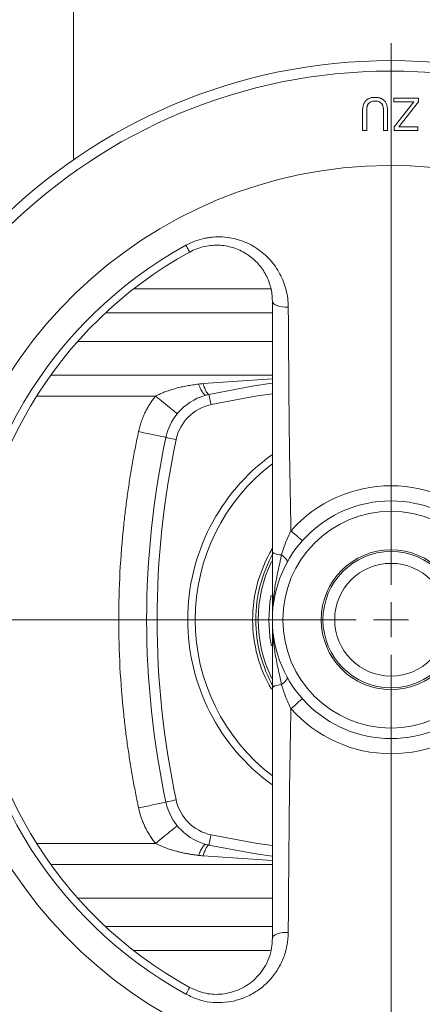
# Model space of a CAD drawing. Header units: millimetres. Extents: x 38 to 1003, y -143 to 975.
# Tile 24 of 28: x 847 to 905, y 710 to 851. Entities that reach past the tile are written whole.
import ezdxf

# ---------------------------------------------------------------- set-up
doc = ezdxf.new("R2010")
doc.units = ezdxf.units.MM

# ---------------------------------------------------------------- blocks, each defined once
blk = doc.blocks.new('SW_CENTERMARKSYMBOL_6')
at = {"color": 0, "linetype": 'Continuous', "lineweight": 0}
for p, q in [((0, 5), (0, 82.5)), ((0, 0), (0, 2.5)), ((-5, 0), (-82.5, 0)), ((0, 0), (-2.5, 0)), ((0, 0), (2.5, 0)), ((0, 0), (0, -2.5)), ((0, -5), (0, -82.5))]:
    blk.add_line(p, q, dxfattribs=at)

msp = doc.modelspace()

# ---------------------------------------------------------------- linework, layer by layer
at = {"color": 7, "linetype": 'Continuous', "lineweight": 15}
for p, q in [((854.76, 830.96), (854.76, 872.92)), ((900.64, 839.79), (904.21, 839.79)), ((900.64, 839.26), (900.64, 839.79)), ((904.21, 839.79), (904.21, 839.26)), ((903.54, 839.26), (900.64, 839.26)), ((900.7, 835.68), (903.54, 839.26)), ((904.21, 839.26), (901.39, 835.68)), ((896.18, 835.15), (896.18, 837.94)), ((896.77, 837.99), (896.77, 835.15)), ((899.17, 835.15), (899.17, 837.97)), ((899.76, 837.94), (899.76, 835.15)), ((900.7, 835.15), (900.7, 835.68)), ((901.39, 835.68), (904.1, 835.68)), ((904.1, 835.68), (904.1, 835.15)), ((896.77, 835.15), (896.18, 835.15)), ((899.76, 835.15), (899.17, 835.15)), ((904.1, 835.15), (900.7, 835.15)), ((883.26, 800.16), (851.53, 800.16)), ((851.53, 730.16), (883.26, 730.16))]:
    msp.add_line(p, q, dxfattribs=at)
at = {"color": 8, "linetype": 'Continuous', "lineweight": 15}
for p, q in [((863.41, 812.51), (883.06, 812.51)), ((859.37, 809.06), (883.26, 809.06)), ((855.38, 804.97), (883.26, 804.97)), ((873.34, 798.94), (883.26, 799.62)), ((849.51, 797.16), (866.54, 797.16)), ((849.51, 733.16), (866.54, 733.16)), ((883.26, 730.7), (873.34, 731.38)), ((883.26, 725.34), (855.38, 725.34)), ((859.37, 721.26), (883.26, 721.26)), ((863.41, 717.81), (882.96, 717.81))]:
    msp.add_line(p, q, dxfattribs=at)
at = {"color": 7, "linetype": 'Continuous', "lineweight": 15, "flags": 128}
for points in [[(871.42, 817.77), (871.41, 817.79), (871.38, 817.84), (871.34, 817.92), (871.27, 818.03), (871.2, 818.17), (871.1, 818.34), (871, 818.53), (870.89, 818.74)], [(883.26, 810.76), (883.31, 810.57), (883.44, 810.4), (883.66, 810.24), (883.95, 810.11), (884.3, 810), (884.7, 809.93), (885.12, 809.9), (885.54, 809.9)], [(874.17, 797.41), (880.63, 798.61), (883.24, 798.99)], [(874.17, 797.41), (874.18, 797.38), (874.19, 797.29), (874.22, 797.16), (874.26, 796.98), (874.31, 796.75), (874.36, 796.5), (874.42, 796.22), (874.48, 795.94)], [(864.1, 792.09), (864.87, 791.92), (865.6, 791.77), (866.28, 791.62), (866.87, 791.5), (867.36, 791.39), (867.72, 791.32), (867.94, 791.27), (868.02, 791.25)], [(868.02, 791.25), (868.04, 791.25), (868.13, 791.23), (868.26, 791.2), (868.45, 791.16), (868.67, 791.11), (868.92, 791.06), (869.2, 791), (869.48, 790.94)], [(887.56, 776.45), (887.52, 776.49), (887.42, 776.58), (887.25, 776.73), (887.02, 776.93), (886.77, 777.16), (886.49, 777.41), (886.2, 777.66), (885.93, 777.9)], [(883.26, 774.92), (883.29, 774.84), (883.35, 774.76), (883.47, 774.69), (883.62, 774.62), (883.81, 774.56), (884.04, 774.5), (884.29, 774.46), (884.57, 774.43)], [(885.36, 773.33), (885.39, 773.43), (885.38, 773.55), (885.32, 773.68), (885.24, 773.83), (885.11, 773.98), (884.95, 774.13), (884.77, 774.28), (884.57, 774.43)], [(885.36, 756.98), (885.39, 756.88), (885.38, 756.77), (885.32, 756.63), (885.24, 756.49), (885.11, 756.34), (884.95, 756.19), (884.77, 756.04), (884.57, 755.89)], [(884.57, 755.89), (884.29, 755.86), (884.04, 755.81), (883.81, 755.76), (883.62, 755.7), (883.47, 755.63), (883.35, 755.55), (883.29, 755.48), (883.26, 755.4)], [(887.56, 753.86), (887.52, 753.83), (887.42, 753.74), (887.25, 753.59), (887.02, 753.39), (886.77, 753.16), (886.49, 752.91), (886.2, 752.66), (885.93, 752.42)], [(864.1, 738.23), (864.87, 738.39), (865.6, 738.55), (866.28, 738.7), (866.87, 738.82), (867.36, 738.93), (867.72, 739), (867.94, 739.05), (868.02, 739.07)], [(869.48, 739.38), (869.2, 739.32), (868.92, 739.26), (868.67, 739.21), (868.45, 739.16), (868.26, 739.12), (868.13, 739.09), (868.04, 739.07), (868.02, 739.07)], [(874.48, 734.38), (874.42, 734.09), (874.36, 733.82), (874.31, 733.56), (874.26, 733.34), (874.22, 733.16), (874.19, 733.02), (874.18, 732.94), (874.17, 732.91)], [(883.24, 731.32), (880.63, 731.71), (874.17, 732.91)], [(885.54, 720.41), (885.12, 720.42), (884.7, 720.39), (884.3, 720.32), (883.95, 720.21), (883.66, 720.08), (883.44, 719.92), (883.31, 719.75), (883.26, 719.56)], [(870.89, 711.58), (871, 711.79), (871.1, 711.98), (871.2, 712.15), (871.27, 712.29), (871.34, 712.4), (871.38, 712.48), (871.41, 712.53), (871.42, 712.55)]]:
    msp.add_lwpolyline(points, dxfattribs=at)
at = {"color": 8, "linetype": 'Continuous', "lineweight": 15, "flags": 128}
for points in [[(883.24, 797.48), (880.87, 797.13), (874.48, 795.94)], [(883.09, 768.67), (882.92, 767.65), (882.74, 765.16)], [(882.74, 765.16), (882.92, 762.66), (883.14, 761.44)], [(874.48, 734.38), (880.87, 733.19), (883.24, 732.84)]]:
    msp.add_lwpolyline(points, dxfattribs=at)
at = {"color": 7, "linetype": 'Continuous', "lineweight": 15}
for radius in [80, 17, 15.5, 10, 9.75, 8.07]:
    msp.add_circle((900.26, 765.16), radius, dxfattribs=at)
for centre, radius, start, end in [((900.26, 765.16), 78.5, 0, 265.9275), ((900.26, 765.16), 65, 0, 262.6388), ((900.26, 765.16), 61.1, 118.7357, 241.2643), ((900.26, 765.16), 60, 118.7357, 241.2643), ((875.84, 789.58), 8, 102.0485, 167.9515), ((875.84, 789.58), 6.5, 102.0485, 167.9515), ((990.26, 765.16), 125, 167.9515, 192.0485), ((990.26, 765.16), 123.5, 167.9515, 192.0485), ((900.26, 765.16), 19.17, 41.6339, 138.3661), ((900.26, 765.16), 19.17, 221.6339, 318.3661), ((875.84, 740.74), 8, 192.0485, 257.9515), ((875.84, 740.74), 6.5, 192.0485, 257.9515)]:
    msp.add_arc(centre, radius, start, end, dxfattribs=at)
at = {"color": 8, "linetype": 'Continuous', "lineweight": 15}
for radius, start, end in [(29.12, 125.9177, 180), (28.06, 127.29, 180), (19.82, 149.1561, 180), (19.38, 150.4805, 180), (19.03, 154.079, 206.2614), (29.12, 180, 234.0529), (28.06, 180, 232.6137), (19.82, 180, 210.1399), (19.38, 180, 209.9093)]:
    msp.add_arc((900.26, 765.16), radius, start, end, dxfattribs=at)
at = {"color": 7, "linetype": 'Continuous', "lineweight": 15}
for points, knots in [([(896.66, 839.45), (896.7, 839.49), (896.78, 839.56), (896.92, 839.66), (897.06, 839.73), (897.22, 839.8), (897.39, 839.85), (897.57, 839.88), (897.77, 839.9), (897.9, 839.9), (897.97, 839.9)], [0, 0, 0, 0, 0.117151, 0.232719, 0.349142, 0.466733, 0.588666, 0.717766, 0.85444, 1, 1, 1, 1]), ([(897.97, 839.9), (898.04, 839.9), (898.18, 839.9), (898.38, 839.88), (898.56, 839.84), (898.73, 839.79), (898.89, 839.73), (899.03, 839.65), (899.17, 839.56), (899.24, 839.48), (899.28, 839.45)], [0, 0, 0, 0, 0.148541, 0.288208, 0.41979, 0.543823, 0.662219, 0.776953, 0.888939, 1, 1, 1, 1]), ([(896.18, 837.94), (896.18, 838.02), (896.19, 838.18), (896.2, 838.41), (896.24, 838.62), (896.29, 838.82), (896.35, 839), (896.44, 839.17), (896.53, 839.32), (896.62, 839.4), (896.66, 839.45)], [0.0000088, 0.0000088, 0.0000088, 0.0000088, 0.150683, 0.2922537, 0.4249619, 0.549327, 0.6672623, 0.7802815, 0.8908946, 1, 1, 1, 1]), ([(897, 838.97), (896.98, 838.94), (896.94, 838.88), (896.89, 838.77), (896.85, 838.67), (896.82, 838.56), (896.8, 838.43), (896.78, 838.3), (896.77, 838.15), (896.77, 838.04), (896.77, 837.99)], [0.000009, 0.000009, 0.000009, 0.000009, 0.1070834, 0.214824, 0.3242596, 0.4376829, 0.5588798, 0.6934003, 0.8396528, 1, 1, 1, 1]), ([(897.97, 839.38), (897.76, 839.37), (897.38, 839.35), (897.12, 839.08), (897, 838.97)], [0, 0, 0, 0, 0.561201, 1, 1, 1, 1]), ([(898.94, 838.97), (898.87, 839.04), (898.74, 839.2), (898.39, 839.35), (898.13, 839.37), (897.97, 839.38)], [0, 0, 0, 0, 0.279792, 0.559842, 1, 1, 1, 1]), ([(899.17, 837.97), (899.17, 838.03), (899.17, 838.14), (899.16, 838.3), (899.14, 838.44), (899.12, 838.57), (899.09, 838.68), (899.05, 838.78), (899, 838.88), (898.96, 838.94), (898.94, 838.97)], [0, 0, 0, 0, 0.1728285, 0.3256524, 0.4614666, 0.5781738, 0.6855874, 0.7908521, 0.8953313, 0.9999915, 0.9999915, 0.9999915, 0.9999915]), ([(899.28, 839.45), (899.32, 839.4), (899.4, 839.32), (899.5, 839.17), (899.59, 839), (899.65, 838.83), (899.7, 838.63), (899.73, 838.42), (899.75, 838.19), (899.76, 838.02), (899.76, 837.94)], [0, 0, 0, 0, 0.1099085, 0.2200078, 0.3314717, 0.445843, 0.5674222, 0.6999833, 0.8437427, 0.9999912, 0.9999912, 0.9999912, 0.9999912]), ([(870.89, 818.74), (871.7, 819.18), (872.55, 819.5), (873.66, 819.75), (873.89, 819.79), (874.34, 819.86), (874.56, 819.89), (875.23, 819.94), (875.68, 819.95), (876.57, 819.9), (877.02, 819.84), (877.88, 819.67), (878.31, 819.56), (879.13, 819.28), (879.53, 819.12), (880.31, 818.74), (880.68, 818.52), (881.38, 818.05), (881.72, 817.8), (882.36, 817.25), (882.66, 816.96), (883.49, 816.03), (883.96, 815.36), (884.54, 814.26), (884.71, 813.89), (885.01, 813.13), (885.13, 812.74), (885.43, 811.56), (885.54, 810.74), (885.54, 809.9)], [0, 0, 0, 0, 0.125, 0.125, 0.15625, 0.15625, 0.1875, 0.1875, 0.25, 0.25, 0.3125, 0.3125, 0.375, 0.375, 0.4375, 0.4375, 0.5, 0.5, 0.5625, 0.5625, 0.625, 0.625, 0.75, 0.75, 0.8125, 0.8125, 0.875, 0.875, 1, 1, 1, 1]), ([(883.26, 810.76), (883.26, 811.42), (883.18, 812.05), (882.95, 812.99), (882.86, 813.29), (882.63, 813.9), (882.49, 814.19), (882.04, 815.06), (881.67, 815.59), (881.01, 816.33), (880.78, 816.56), (880.27, 817), (880, 817.21), (879.16, 817.77), (878.55, 818.08), (877.2, 818.55), (876.5, 818.69), (875.41, 818.76), (875.04, 818.76), (874.29, 818.7), (873.92, 818.65), (873.19, 818.49), (872.82, 818.38), (872.11, 818.12), (871.76, 817.96), (871.42, 817.77)], [0, 0, 0, 0, 0.125, 0.125, 0.1875, 0.1875, 0.25, 0.25, 0.375, 0.375, 0.4375, 0.4375, 0.5, 0.5, 0.625, 0.625, 0.75, 0.75, 0.8125, 0.8125, 0.875, 0.875, 0.9375, 0.9375, 1, 1, 1, 1]), ([(883.26, 774.92), (883.26, 776.5), (883.26, 778.05), (883.26, 781.11), (883.26, 782.63), (883.26, 787.16), (883.26, 790.14), (883.26, 796.06), (883.26, 799.01), (883.26, 804.89), (883.26, 807.83), (883.26, 810.76)], [0, 0, 0, 0, 0.125, 0.125, 0.25, 0.25, 0.5, 0.5, 0.75, 0.75, 1, 1, 1, 1]), ([(885.54, 809.9), (885.55, 808.7), (885.59, 802.68), (885.65, 794.37), (885.78, 784.91), (885.88, 780.24), (885.93, 777.9)], [0, 0, 0, 0, 0.11443, 0.572171, 0.785935, 1, 1, 1, 1]), ([(866.54, 797.16), (866.62, 797.2), (866.78, 797.29), (867.04, 797.41), (867.31, 797.53), (867.58, 797.65), (867.87, 797.76), (868.17, 797.87), (868.47, 797.97), (868.79, 798.07), (869.11, 798.17), (869.59, 798.31), (870.24, 798.47), (871.04, 798.63), (871.86, 798.77), (872.41, 798.84), (872.69, 798.87)], [0, 0, 0, 0, 0.043005, 0.087157, 0.132482, 0.179002, 0.22674, 0.275715, 0.325945, 0.377449, 0.430241, 0.484336, 0.612076, 0.740492, 0.869746, 1, 1, 1, 1]), ([(872.69, 798.87), (872.8, 798.89), (873.01, 798.91), (873.23, 798.93), (873.34, 798.94)], [0, 0, 0, 0, 0.500948, 1, 1, 1, 1]), ([(872.69, 798.87), (872.8, 798.61), (873.04, 798.07), (873.42, 797.42), (873.62, 797.34), (873.74, 797.3)], [0, 0, 0, 0, 0.2769304, 0.5623667, 1, 1, 1, 1]), ([(873.34, 798.94), (873.41, 798.7), (873.49, 798.48), (873.65, 798.09), (873.73, 797.92), (873.88, 797.65), (873.95, 797.55), (874.07, 797.42), (874.13, 797.4), (874.17, 797.41)], [0, 0, 0, 0, 0.25, 0.25, 0.5, 0.5, 0.75, 0.75, 1, 1, 1, 1]), ([(864.1, 792.09), (864.13, 792.2), (864.18, 792.43), (864.27, 792.78), (864.37, 793.12), (864.48, 793.45), (864.6, 793.79), (864.73, 794.12), (864.87, 794.45), (865.05, 794.83), (865.27, 795.28), (865.55, 795.77), (865.86, 796.25), (866.18, 796.71), (866.42, 797.01), (866.54, 797.16)], [0, 0, 0, 0, 0.062702, 0.125237, 0.18766, 0.250024, 0.312385, 0.374798, 0.437318, 0.499999, 0.600177, 0.700042, 0.799817, 0.899728, 1, 1, 1, 1]), ([(866.54, 797.16), (866.9, 796.86), (867.3, 796.54), (868.06, 795.92), (868.43, 795.62), (869.03, 795.13), (869.27, 794.93), (869.57, 794.69), (869.64, 794.63), (869.64, 794.63)], [0, 0, 0, 0, 0.25, 0.25, 0.5, 0.5, 0.75, 0.75, 1, 1, 1, 1]), ([(864.1, 738.23), (864.03, 738.6), (863.87, 739.34), (863.65, 740.45), (863.44, 741.56), (863.24, 742.67), (863.04, 743.78), (862.86, 744.9), (862.69, 746.01), (862.53, 747.13), (862.37, 748.25), (862.23, 749.37), (862.1, 750.49), (861.77, 753.49), (861.38, 758.38), (861.2, 765.16), (861.38, 771.94), (861.8, 777.2), (862.23, 780.95), (862.52, 783.19), (862.86, 785.42), (863.23, 787.65), (863.64, 789.87), (863.95, 791.35), (864.1, 792.09)], [0, 0, 0, 0, 0.020845, 0.041682, 0.062512, 0.083337, 0.104159, 0.124979, 0.145799, 0.166621, 0.187445, 0.208275, 0.22911, 0.249953, 0.374972, 0.500001, 0.62502, 0.750049, 0.791725, 0.833376, 0.875017, 0.916659, 0.958316, 1, 1, 1, 1]), ([(884.57, 774.43), (884.74, 775.01), (884.93, 775.59), (885.27, 776.46), (885.39, 776.74), (885.64, 777.32), (885.78, 777.61), (885.93, 777.9)], [0, 0, 0, 0, 0.5, 0.5, 0.75, 0.75, 1, 1, 1, 1]), ([(883.26, 774.92), (883.26, 774.51), (883.26, 774.09), (883.26, 773.25), (883.26, 772.83), (883.26, 771.57), (883.26, 770.75), (883.26, 769.13), (883.26, 768.33), (883.26, 766.74), (883.26, 765.95), (883.26, 765.16)], [0, 0, 0, 0, 0.125, 0.125, 0.25, 0.25, 0.5, 0.5, 0.75, 0.75, 1, 1, 1, 1]), ([(884.57, 774.43), (884.54, 774.24), (884.5, 774.05), (884.42, 773.68), (884.38, 773.49), (884.25, 772.92), (884.16, 772.54), (883.91, 771.39), (883.76, 770.62), (883.52, 769.07), (883.42, 768.29), (883.33, 767.12), (883.3, 766.73), (883.27, 765.94), (883.26, 765.55), (883.26, 765.16)], [0, 0, 0, 0, 0.0625, 0.0625, 0.125, 0.125, 0.25, 0.25, 0.5, 0.5, 0.75, 0.75, 0.875, 0.875, 1, 1, 1, 1]), ([(884.57, 755.89), (884.54, 756.08), (884.5, 756.27), (884.42, 756.64), (884.38, 756.83), (884.25, 757.4), (884.16, 757.78), (883.91, 758.93), (883.76, 759.7), (883.52, 761.25), (883.42, 762.03), (883.33, 763.2), (883.3, 763.59), (883.27, 764.38), (883.26, 764.77), (883.26, 765.16)], [0, 0, 0, 0, 0.0625, 0.0625, 0.125, 0.125, 0.25, 0.25, 0.5, 0.5, 0.75, 0.75, 0.875, 0.875, 1, 1, 1, 1]), ([(883.26, 755.4), (883.26, 755.81), (883.26, 756.22), (883.26, 757.07), (883.26, 757.49), (883.26, 758.75), (883.26, 759.57), (883.26, 761.19), (883.26, 761.99), (883.26, 763.58), (883.26, 764.37), (883.26, 765.16)], [0, 0, 0, 0, 0.125, 0.125, 0.25, 0.25, 0.5, 0.5, 0.75, 0.75, 1, 1, 1, 1]), ([(883.26, 719.56), (883.26, 725.42), (883.26, 734.2), (883.26, 744.64), (883.26, 750.72), (883.26, 753.84), (883.26, 755.4)], [0, 0, 0, 0, 0.499016, 0.749017, 0.874539, 1, 1, 1, 1]), ([(885.93, 752.42), (885.78, 752.71), (885.65, 753), (885.39, 753.57), (885.27, 753.86), (884.94, 754.73), (884.74, 755.31), (884.57, 755.89)], [0, 0, 0, 0, 0.25, 0.25, 0.5, 0.5, 1, 1, 1, 1]), ([(885.93, 752.42), (885.93, 752.31), (885.87, 749.67), (885.77, 744.58), (885.63, 734.01), (885.58, 726.01), (885.54, 720.41)], [0, 0, 0, 0, 0.0105518, 0.2395447, 0.4690558, 1, 1, 1, 1]), ([(866.54, 733.16), (866.46, 733.25), (866.31, 733.44), (866.1, 733.72), (865.9, 734.01), (865.7, 734.31), (865.52, 734.61), (865.34, 734.92), (865.18, 735.23), (864.99, 735.61), (864.78, 736.07), (864.57, 736.6), (864.39, 737.13), (864.23, 737.68), (864.15, 738.05), (864.1, 738.23)], [0, 0, 0, 0, 0.062707, 0.125246, 0.187673, 0.250041, 0.312406, 0.374822, 0.437345, 0.500028, 0.600202, 0.700062, 0.799831, 0.899736, 1, 1, 1, 1]), ([(866.54, 733.16), (866.9, 733.46), (867.3, 733.78), (868.06, 734.4), (868.43, 734.7), (869.03, 735.19), (869.27, 735.38), (869.57, 735.63), (869.64, 735.68), (869.64, 735.68)], [0, 0, 0, 0, 0.25, 0.25, 0.5, 0.5, 0.75, 0.75, 1, 1, 1, 1]), ([(872.69, 731.44), (872.53, 731.46), (872.22, 731.5), (871.74, 731.57), (871.28, 731.65), (870.81, 731.73), (870.35, 731.83), (869.89, 731.94), (869.41, 732.06), (868.9, 732.21), (868.37, 732.38), (867.87, 732.56), (867.4, 732.75), (866.96, 732.94), (866.67, 733.09), (866.54, 733.16)], [0, 0, 0, 0, 0.074563, 0.148778, 0.222675, 0.296284, 0.369635, 0.442758, 0.515685, 0.605115, 0.690953, 0.77327, 0.852152, 0.927693, 1, 1, 1, 1]), ([(873.74, 733.02), (873.69, 733.03), (873.62, 733.01), (873.47, 732.89), (873.38, 732.79), (873.19, 732.51), (873.09, 732.33), (872.89, 731.92), (872.79, 731.69), (872.69, 731.44)], [0, 0, 0, 0, 0.25, 0.25, 0.5, 0.5, 0.75, 0.75, 1, 1, 1, 1]), ([(873.34, 731.38), (873.41, 731.61), (873.49, 731.84), (873.65, 732.23), (873.73, 732.4), (873.88, 732.67), (873.95, 732.77), (874.07, 732.9), (874.13, 732.92), (874.17, 732.91)], [0, 0, 0, 0, 0.25, 0.25, 0.5, 0.5, 0.75, 0.75, 1, 1, 1, 1]), ([(873.34, 731.38), (873.23, 731.39), (873.01, 731.41), (872.8, 731.43), (872.69, 731.44)], [0, 0, 0, 0, 0.499052, 1, 1, 1, 1]), ([(885.54, 720.41), (885.5, 719.78), (885.43, 718.5), (884.87, 716.66), (883.99, 714.96), (882.81, 713.44), (881.34, 712.17), (879.68, 711.21), (877.89, 710.6), (875.57, 710.26), (873.1, 710.53), (871.48, 711.3), (870.89, 711.58)], [0, 0, 0, 0, 0.097151, 0.194317, 0.291516, 0.388686, 0.484297, 0.579847, 0.66742, 0.754937, 0.910803, 1, 1, 1, 1]), ([(871.42, 712.55), (872.17, 712.22), (873.68, 711.56), (876.16, 711.5), (878.55, 712.13), (880.74, 713.53), (882.47, 715.72), (883.2, 717.88), (883.25, 719.23), (883.26, 719.56)], [0, 0, 0, 0, 0.134846, 0.269478, 0.409801, 0.565326, 0.740503, 0.935325, 1, 1, 1, 1])]:
    msp.add_open_spline(points, degree=3, knots=knots, dxfattribs=at)

# ---------------------------------------------------------------- block references
at = {"color": 7, "linetype": 'Continuous', "lineweight": 0}
msp.add_blockref('SW_CENTERMARKSYMBOL_6', (900.26, 765.16), dxfattribs=at)

doc.saveas('drawing.dxf')
